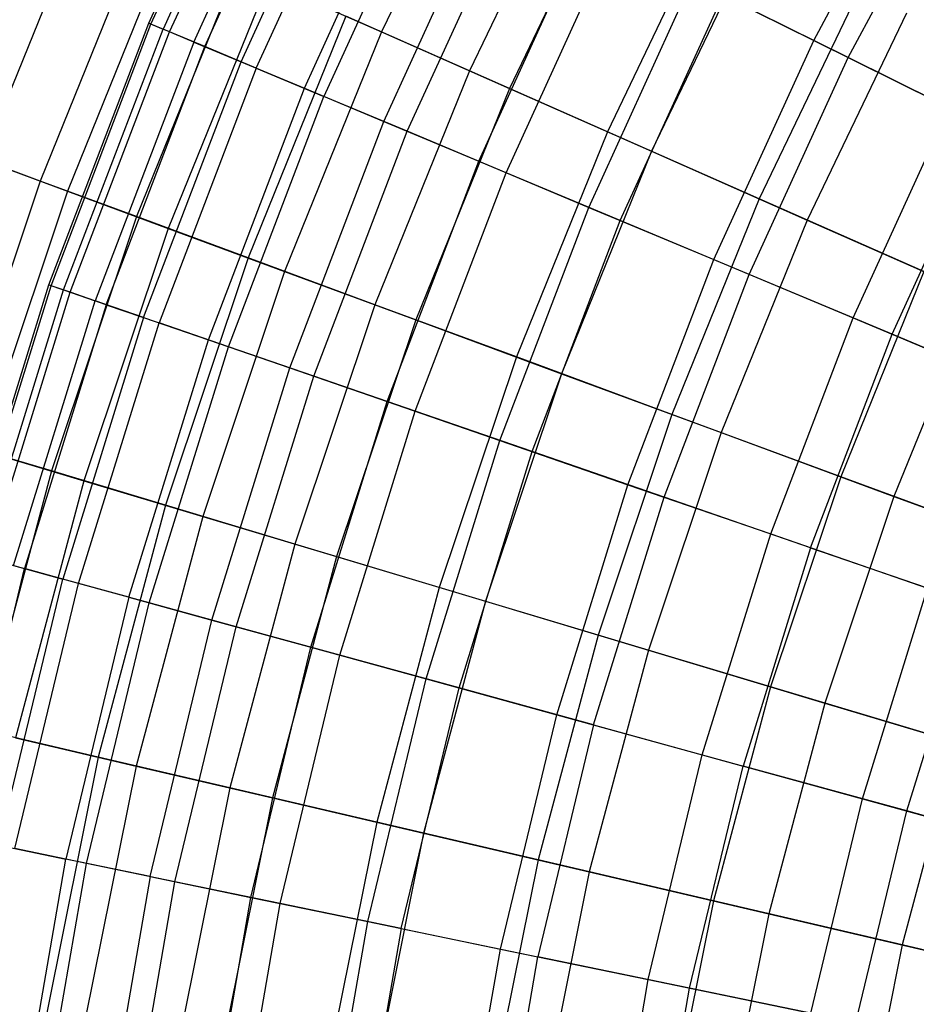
# Model space of a CAD drawing. Extents: x -8.3 to 8.8, y -6 to 6.
# Tile 15 of 177: x -5.2 to -4, y 0.9 to 2.2. Entities that reach past the tile are written whole.
import ezdxf

# ---------------------------------------------------------------- set-up
doc = ezdxf.new("R2010")
doc.units = 0
doc.header["$LTSCALE"] = 2.54
doc.layers.get('0').update_dxf_attribs({"linetype": 'CONTINUOUS'})

# ---------------------------------------------------------------- blocks, each defined once
blk = doc.blocks.new('DROPS_COLOR_A_STL')
at = {"color": 0}
for p, q in [((3.4091, 2.1687, 7.6576), (3.5587, 2.4963, 7.6576)), ((3.4091, 2.1687, 7.6576), (3.5587, 2.4963, 7.6576)), ((3.4119, 2.1675, 8.0263), (3.5614, 2.4949, 8.0263)), ((3.4119, 2.1675, 8.0263), (3.5614, 2.4949, 8.0263)), ((3.5766, 2.4874, 7.2894), (3.4276, 2.161, 7.2894)), ((3.5766, 2.4874, 7.2894), (3.4276, 2.161, 7.2894)), ((3.436, 2.1575, 8.3941), (3.5848, 2.4833, 8.3941)), ((3.436, 2.1575, 8.3941), (3.5848, 2.4833, 8.3941)), ((3.4672, 2.1444, 6.9232), (3.6151, 2.4683, 6.9232)), ((3.4672, 2.1444, 6.9232), (3.6151, 2.4683, 6.9232)), ((3.4812, 2.1385, 8.7596), (3.6287, 2.4616, 8.7596)), ((3.4812, 2.1385, 8.7596), (3.6287, 2.4616, 8.7596)), ((3.5279, 2.119, 6.5603), (3.674, 2.4391, 6.5603)), ((3.5279, 2.119, 6.5603), (3.674, 2.4391, 6.5603)), ((3.5473, 2.1109, 9.1213), (3.6929, 2.4297, 9.1213)), ((3.5473, 2.1109, 9.1213), (3.6929, 2.4297, 9.1213)), ((4.2641, 2.1464, 4.846), (4.4105, 2.4192, 4.846)), ((4.2641, 2.1464, 4.846), (4.4105, 2.4192, 4.846)), ((3.6093, 2.0849, 6.2023), (3.7531, 2.3998, 6.2023)), ((3.6093, 2.0849, 6.2023), (3.7531, 2.3998, 6.2023)), ((4.3082, 2.1245, 10.8245), (4.4531, 2.3946, 10.8245)), ((4.3082, 2.1245, 10.8245), (4.4531, 2.3946, 10.8245)), ((3.7773, 2.3879, 9.4778), (3.6342, 2.0745, 9.4778)), ((3.7773, 2.3879, 9.4778), (3.6342, 2.0745, 9.4778)), ((3.7113, 2.0423, 5.8505), (3.8521, 2.3507, 5.8505)), ((3.7113, 2.0423, 5.8505), (3.8521, 2.3507, 5.8505)), ((3.7415, 2.0296, 9.8277), (3.8815, 2.3362, 9.8277)), ((3.7415, 2.0296, 9.8277), (3.8815, 2.3362, 9.8277)), ((3.8333, 1.9912, 5.5063), (3.9706, 2.292, 5.5063)), ((3.8333, 1.9912, 5.5063), (3.9706, 2.292, 5.5063)), ((3.8687, 1.9764, 10.1697), (4.005, 2.2749, 10.1697)), ((3.8687, 1.9764, 10.1697), (4.005, 2.2749, 10.1697)), ((3.9748, 1.9319, 5.171), (4.1081, 2.2238, 5.171)), ((3.9748, 1.9319, 5.171), (4.1081, 2.2238, 5.171)), ((4.1081, 2.2238, 5.171), (4.2641, 2.1464, 4.846)), ((4.1081, 2.2238, 5.171), (4.2641, 2.1464, 4.846)), ((4.0153, 1.915, 10.5024), (4.1474, 2.2043, 10.5024)), ((4.0153, 1.915, 10.5024), (4.1474, 2.2043, 10.5024)), ((4.3082, 2.1245, 10.8245), (4.1474, 2.2043, 10.5024)), ((4.3082, 2.1245, 10.8245), (4.1474, 2.2043, 10.5024)), ((3.2808, 1.8322, 7.6576), (3.4091, 2.1687, 7.6576)), ((3.2808, 1.8322, 7.6576), (3.4091, 2.1687, 7.6576)), ((3.2837, 1.8312, 8.0263), (3.4119, 2.1675, 8.0263)), ((3.2837, 1.8312, 8.0263), (3.4119, 2.1675, 8.0263)), ((3.4119, 2.1675, 8.0263), (3.4091, 2.1687, 7.6576)), ((3.4091, 2.1687, 7.6576), (3.4276, 2.161, 7.2894)), ((3.4119, 2.1675, 8.0263), (3.4091, 2.1687, 7.6576)), ((3.4091, 2.1687, 7.6576), (3.4276, 2.161, 7.2894)), ((3.436, 2.1575, 8.3941), (3.4119, 2.1675, 8.0263)), ((3.436, 2.1575, 8.3941), (3.4119, 2.1675, 8.0263)), ((3.2997, 1.8257, 7.2894), (3.4276, 2.161, 7.2894)), ((3.2997, 1.8257, 7.2894), (3.4276, 2.161, 7.2894)), ((3.3083, 1.8227, 8.3941), (3.436, 2.1575, 8.3941)), ((3.3083, 1.8227, 8.3941), (3.436, 2.1575, 8.3941)), ((3.4672, 2.1444, 6.9232), (3.4276, 2.161, 7.2894)), ((3.4672, 2.1444, 6.9232), (3.4276, 2.161, 7.2894)), ((3.4812, 2.1385, 8.7596), (3.436, 2.1575, 8.3941)), ((3.4812, 2.1385, 8.7596), (3.436, 2.1575, 8.3941)), ((3.4672, 2.1444, 6.9232), (3.3404, 1.8117, 6.9232)), ((3.4672, 2.1444, 6.9232), (3.3404, 1.8117, 6.9232)), ((3.4672, 2.1444, 6.9232), (3.5279, 2.119, 6.5603)), ((3.4672, 2.1444, 6.9232), (3.5279, 2.119, 6.5603)), ((4.1355, 1.8647, 4.846), (4.2641, 2.1464, 4.846)), ((4.1355, 1.8647, 4.846), (4.2641, 2.1464, 4.846)), ((4.2641, 2.1464, 4.846), (4.438, 2.0602, 4.5325)), ((4.2641, 2.1464, 4.846), (4.438, 2.0602, 4.5325)), ((3.3546, 1.8067, 8.7596), (3.4812, 2.1385, 8.7596)), ((3.3546, 1.8067, 8.7596), (3.4812, 2.1385, 8.7596)), ((3.5473, 2.1109, 9.1213), (3.4812, 2.1385, 8.7596)), ((3.5473, 2.1109, 9.1213), (3.4812, 2.1385, 8.7596)), ((3.4025, 1.7902, 6.5603), (3.5279, 2.119, 6.5603)), ((3.4025, 1.7902, 6.5603), (3.5279, 2.119, 6.5603)), ((3.5279, 2.119, 6.5603), (3.6093, 2.0849, 6.2023)), ((3.5279, 2.119, 6.5603), (3.6093, 2.0849, 6.2023)), ((4.1809, 1.8457, 10.8245), (4.3082, 2.1245, 10.8245)), ((4.1809, 1.8457, 10.8245), (4.3082, 2.1245, 10.8245)), ((4.4867, 2.036, 11.1348), (4.3082, 2.1245, 10.8245)), ((4.4867, 2.036, 11.1348), (4.3082, 2.1245, 10.8245)), ((3.5473, 2.1109, 9.1213), (3.4224, 1.7833, 9.1213)), ((3.5473, 2.1109, 9.1213), (3.4224, 1.7833, 9.1213)), ((3.5473, 2.1109, 9.1213), (3.6342, 2.0745, 9.4778)), ((3.5473, 2.1109, 9.1213), (3.6342, 2.0745, 9.4778)), ((3.486, 1.7614, 6.2023), (3.6093, 2.0849, 6.2023)), ((3.486, 1.7614, 6.2023), (3.6093, 2.0849, 6.2023)), ((3.6093, 2.0849, 6.2023), (3.7113, 2.0423, 5.8505)), ((3.6093, 2.0849, 6.2023), (3.7113, 2.0423, 5.8505)), ((3.5115, 1.7526, 9.4778), (3.6342, 2.0745, 9.4778)), ((3.5115, 1.7526, 9.4778), (3.6342, 2.0745, 9.4778)), ((3.7415, 2.0296, 9.8277), (3.6342, 2.0745, 9.4778)), ((3.7415, 2.0296, 9.8277), (3.6342, 2.0745, 9.4778)), ((4.3145, 1.7898, 4.5325), (4.438, 2.0602, 4.5325)), ((4.3145, 1.7898, 4.5325), (4.438, 2.0602, 4.5325)), ((3.5904, 1.7254, 5.8505), (3.7113, 2.0423, 5.8505)), ((3.5904, 1.7254, 5.8505), (3.7113, 2.0423, 5.8505)), ((3.7113, 2.0423, 5.8505), (3.8333, 1.9912, 5.5063)), ((3.7113, 2.0423, 5.8505), (3.8333, 1.9912, 5.5063)), ((3.6214, 1.7147, 9.8277), (3.7415, 2.0296, 9.8277)), ((3.6214, 1.7147, 9.8277), (3.7415, 2.0296, 9.8277)), ((3.8687, 1.9764, 10.1697), (3.7415, 2.0296, 9.8277)), ((3.8687, 1.9764, 10.1697), (3.7415, 2.0296, 9.8277)), ((4.3647, 1.7688, 11.1348), (4.4867, 2.036, 11.1348)), ((4.3647, 1.7688, 11.1348), (4.4867, 2.036, 11.1348)), ((3.7155, 1.6822, 5.5063), (3.8333, 1.9912, 5.5063)), ((3.7155, 1.6822, 5.5063), (3.8333, 1.9912, 5.5063)), ((3.8333, 1.9912, 5.5063), (3.9748, 1.9319, 5.171)), ((3.8333, 1.9912, 5.5063), (3.9748, 1.9319, 5.171)), ((3.7517, 1.6697, 10.1697), (3.8687, 1.9764, 10.1697)), ((3.7517, 1.6697, 10.1697), (3.8687, 1.9764, 10.1697)), ((4.0153, 1.915, 10.5024), (3.8687, 1.9764, 10.1697)), ((4.0153, 1.915, 10.5024), (3.8687, 1.9764, 10.1697)), ((3.8605, 1.6322, 5.171), (3.9748, 1.9319, 5.171)), ((3.8605, 1.6322, 5.171), (3.9748, 1.9319, 5.171)), ((3.9748, 1.9319, 5.171), (4.1355, 1.8647, 4.846)), ((3.9748, 1.9319, 5.171), (4.1355, 1.8647, 4.846)), ((3.902, 1.6179, 10.5024), (4.0153, 1.915, 10.5024)), ((3.902, 1.6179, 10.5024), (4.0153, 1.915, 10.5024)), ((4.1809, 1.8457, 10.8245), (4.0153, 1.915, 10.5024)), ((4.1809, 1.8457, 10.8245), (4.0153, 1.915, 10.5024)), ((4.0252, 1.5754, 4.846), (4.1355, 1.8647, 4.846)), ((4.0252, 1.5754, 4.846), (4.1355, 1.8647, 4.846)), ((4.1355, 1.8647, 4.846), (4.3145, 1.7898, 4.5325)), ((4.1355, 1.8647, 4.846), (4.3145, 1.7898, 4.5325)), ((4.0717, 1.5593, 10.8245), (4.1809, 1.8457, 10.8245)), ((4.0717, 1.5593, 10.8245), (4.1809, 1.8457, 10.8245)), ((4.3647, 1.7688, 11.1348), (4.1809, 1.8457, 10.8245)), ((4.3647, 1.7688, 11.1348), (4.1809, 1.8457, 10.8245)), ((3.1743, 1.4882, 7.6576), (3.2808, 1.8322, 7.6576)), ((3.1743, 1.4882, 7.6576), (3.2808, 1.8322, 7.6576)), ((3.1773, 1.4874, 8.0263), (3.2837, 1.8312, 8.0263)), ((3.1773, 1.4874, 8.0263), (3.2837, 1.8312, 8.0263)), ((3.1936, 1.4829, 7.2894), (3.2997, 1.8257, 7.2894)), ((3.1936, 1.4829, 7.2894), (3.2997, 1.8257, 7.2894)), ((3.2024, 1.4805, 8.3941), (3.3083, 1.8227, 8.3941)), ((3.2024, 1.4805, 8.3941), (3.3083, 1.8227, 8.3941)), ((3.2837, 1.8312, 8.0263), (3.2808, 1.8322, 7.6576)), ((3.2837, 1.8312, 8.0263), (3.2808, 1.8322, 7.6576)), ((3.2808, 1.8322, 7.6576), (3.2997, 1.8257, 7.2894)), ((3.2808, 1.8322, 7.6576), (3.2997, 1.8257, 7.2894)), ((3.3083, 1.8227, 8.3941), (3.2837, 1.8312, 8.0263)), ((3.3083, 1.8227, 8.3941), (3.2837, 1.8312, 8.0263)), ((3.2997, 1.8257, 7.2894), (3.3404, 1.8117, 6.9232)), ((3.2997, 1.8257, 7.2894), (3.3404, 1.8117, 6.9232)), ((3.3546, 1.8067, 8.7596), (3.3083, 1.8227, 8.3941)), ((3.3546, 1.8067, 8.7596), (3.3083, 1.8227, 8.3941)), ((3.2351, 1.4715, 6.9232), (3.3404, 1.8117, 6.9232)), ((3.2351, 1.4715, 6.9232), (3.3404, 1.8117, 6.9232)), ((3.4025, 1.7902, 6.5603), (3.3404, 1.8117, 6.9232)), ((3.4025, 1.7902, 6.5603), (3.3404, 1.8117, 6.9232)), ((3.3546, 1.8067, 8.7596), (3.2496, 1.4675, 8.7596)), ((3.3546, 1.8067, 8.7596), (3.2496, 1.4675, 8.7596)), ((3.3546, 1.8067, 8.7596), (3.4224, 1.7833, 9.1213)), ((3.3546, 1.8067, 8.7596), (3.4224, 1.7833, 9.1213)), ((3.4025, 1.7902, 6.5603), (3.2985, 1.4541, 6.5603)), ((3.4025, 1.7902, 6.5603), (3.2985, 1.4541, 6.5603)), ((3.4025, 1.7902, 6.5603), (3.486, 1.7614, 6.2023)), ((3.4025, 1.7902, 6.5603), (3.486, 1.7614, 6.2023)), ((4.2087, 1.5121, 4.5325), (4.3145, 1.7898, 4.5325)), ((4.2087, 1.5121, 4.5325), (4.3145, 1.7898, 4.5325)), ((4.3145, 1.7898, 4.5325), (4.5113, 1.7075, 4.2317)), ((4.3145, 1.7898, 4.5325), (4.5113, 1.7075, 4.2317)), ((3.3188, 1.4485, 9.1213), (3.4224, 1.7833, 9.1213)), ((3.3188, 1.4485, 9.1213), (3.4224, 1.7833, 9.1213)), ((3.5115, 1.7526, 9.4778), (3.4224, 1.7833, 9.1213)), ((3.5115, 1.7526, 9.4778), (3.4224, 1.7833, 9.1213)), ((3.3836, 1.4307, 6.2023), (3.486, 1.7614, 6.2023)), ((3.3836, 1.4307, 6.2023), (3.486, 1.7614, 6.2023)), ((3.486, 1.7614, 6.2023), (3.5904, 1.7254, 5.8505)), ((3.486, 1.7614, 6.2023), (3.5904, 1.7254, 5.8505)), ((4.26, 1.4944, 11.1348), (4.3647, 1.7688, 11.1348)), ((4.26, 1.4944, 11.1348), (4.3647, 1.7688, 11.1348)), ((4.566, 1.6846, 11.4321), (4.3647, 1.7688, 11.1348)), ((4.566, 1.6846, 11.4321), (4.3647, 1.7688, 11.1348)), ((3.4096, 1.4235, 9.4778), (3.5115, 1.7526, 9.4778)), ((3.4096, 1.4235, 9.4778), (3.5115, 1.7526, 9.4778)), ((3.6214, 1.7147, 9.8277), (3.5115, 1.7526, 9.4778)), ((3.6214, 1.7147, 9.8277), (3.5115, 1.7526, 9.4778)), ((3.4902, 1.4014, 5.8505), (3.5904, 1.7254, 5.8505)), ((3.4902, 1.4014, 5.8505), (3.5904, 1.7254, 5.8505)), ((3.5904, 1.7254, 5.8505), (3.7155, 1.6822, 5.5063)), ((3.5904, 1.7254, 5.8505), (3.7155, 1.6822, 5.5063)), ((3.5217, 1.3927, 9.8277), (3.6214, 1.7147, 9.8277)), ((3.5217, 1.3927, 9.8277), (3.6214, 1.7147, 9.8277)), ((3.7517, 1.6697, 10.1697), (3.6214, 1.7147, 9.8277)), ((3.7517, 1.6697, 10.1697), (3.6214, 1.7147, 9.8277)), ((3.6177, 1.3664, 5.5063), (3.7155, 1.6822, 5.5063)), ((3.6177, 1.3664, 5.5063), (3.7155, 1.6822, 5.5063)), ((3.7155, 1.6822, 5.5063), (3.8605, 1.6322, 5.171)), ((3.7155, 1.6822, 5.5063), (3.8605, 1.6322, 5.171)), ((3.6547, 1.3562, 10.1697), (3.7517, 1.6697, 10.1697)), ((3.6547, 1.3562, 10.1697), (3.7517, 1.6697, 10.1697)), ((3.902, 1.6179, 10.5024), (3.7517, 1.6697, 10.1697)), ((3.902, 1.6179, 10.5024), (3.7517, 1.6697, 10.1697)), ((3.7657, 1.3257, 5.171), (3.8605, 1.6322, 5.171)), ((3.7657, 1.3257, 5.171), (3.8605, 1.6322, 5.171)), ((3.8605, 1.6322, 5.171), (4.0252, 1.5754, 4.846)), ((3.8605, 1.6322, 5.171), (4.0252, 1.5754, 4.846)), ((3.808, 1.3141, 10.5024), (3.902, 1.6179, 10.5024)), ((3.808, 1.3141, 10.5024), (3.902, 1.6179, 10.5024)), ((4.0717, 1.5593, 10.8245), (3.902, 1.6179, 10.5024)), ((4.0717, 1.5593, 10.8245), (3.902, 1.6179, 10.5024)), ((3.9336, 1.2796, 4.846), (4.0252, 1.5754, 4.846)), ((3.9336, 1.2796, 4.846), (4.0252, 1.5754, 4.846)), ((4.0252, 1.5754, 4.846), (4.2087, 1.5121, 4.5325)), ((4.0252, 1.5754, 4.846), (4.2087, 1.5121, 4.5325)), ((3.9811, 1.2666, 10.8245), (4.0717, 1.5593, 10.8245)), ((3.9811, 1.2666, 10.8245), (4.0717, 1.5593, 10.8245)), ((4.26, 1.4944, 11.1348), (4.0717, 1.5593, 10.8245)), ((4.26, 1.4944, 11.1348), (4.0717, 1.5593, 10.8245)), ((4.1208, 1.2282, 4.5325), (4.2087, 1.5121, 4.5325)), ((4.1208, 1.2282, 4.5325), (4.2087, 1.5121, 4.5325)), ((4.2087, 1.5121, 4.5325), (4.4103, 1.4425, 4.2317)), ((4.2087, 1.5121, 4.5325), (4.4103, 1.4425, 4.2317)), ((4.26, 1.4944, 11.1348), (4.1732, 1.2138, 11.1348)), ((4.26, 1.4944, 11.1348), (4.1732, 1.2138, 11.1348)), ((4.26, 1.4944, 11.1348), (4.4663, 1.4232, 11.4321)), ((4.26, 1.4944, 11.1348), (4.4663, 1.4232, 11.4321)), ((3.2024, 1.4805, 8.3941), (3.2496, 1.4675, 8.7596)), ((3.2024, 1.4805, 8.3941), (3.2496, 1.4675, 8.7596)), ((3.2351, 1.4715, 6.9232), (3.2985, 1.4541, 6.5603)), ((3.2351, 1.4715, 6.9232), (3.2985, 1.4541, 6.5603)), ((3.1666, 1.1222, 8.7596), (3.2496, 1.4675, 8.7596)), ((3.1666, 1.1222, 8.7596), (3.2496, 1.4675, 8.7596)), ((3.3188, 1.4485, 9.1213), (3.2496, 1.4675, 8.7596)), ((3.3188, 1.4485, 9.1213), (3.2496, 1.4675, 8.7596)), ((3.2162, 1.1119, 6.5603), (3.2985, 1.4541, 6.5603)), ((3.2162, 1.1119, 6.5603), (3.2985, 1.4541, 6.5603)), ((3.2368, 1.1077, 9.1213), (3.3188, 1.4485, 9.1213)), ((3.2368, 1.1077, 9.1213), (3.3188, 1.4485, 9.1213)), ((3.3836, 1.4307, 6.2023), (3.2985, 1.4541, 6.5603)), ((3.3836, 1.4307, 6.2023), (3.2985, 1.4541, 6.5603)), ((3.4096, 1.4235, 9.4778), (3.3188, 1.4485, 9.1213)), ((3.4096, 1.4235, 9.4778), (3.3188, 1.4485, 9.1213)), ((3.3836, 1.4307, 6.2023), (3.3027, 1.0941, 6.2023)), ((3.3836, 1.4307, 6.2023), (3.3027, 1.0941, 6.2023)), ((3.3836, 1.4307, 6.2023), (3.4902, 1.4014, 5.8505)), ((3.3836, 1.4307, 6.2023), (3.4902, 1.4014, 5.8505)), ((4.3265, 1.1717, 4.2317), (4.4103, 1.4425, 4.2317)), ((4.3265, 1.1717, 4.2317), (4.4103, 1.4425, 4.2317)), ((3.3291, 1.0886, 9.4778), (3.4096, 1.4235, 9.4778)), ((3.3291, 1.0886, 9.4778), (3.4096, 1.4235, 9.4778)), ((3.5217, 1.3927, 9.8277), (3.4096, 1.4235, 9.4778)), ((3.5217, 1.3927, 9.8277), (3.4096, 1.4235, 9.4778)), ((4.3836, 1.156, 11.4321), (4.4663, 1.4232, 11.4321)), ((4.3836, 1.156, 11.4321), (4.4663, 1.4232, 11.4321)), ((3.4109, 1.0717, 5.8505), (3.4902, 1.4014, 5.8505)), ((3.4109, 1.0717, 5.8505), (3.4902, 1.4014, 5.8505)), ((3.4429, 1.065, 9.8277), (3.5217, 1.3927, 9.8277)), ((3.4429, 1.065, 9.8277), (3.5217, 1.3927, 9.8277)), ((3.4902, 1.4014, 5.8505), (3.6177, 1.3664, 5.5063)), ((3.4902, 1.4014, 5.8505), (3.6177, 1.3664, 5.5063)), ((3.6547, 1.3562, 10.1697), (3.5217, 1.3927, 9.8277)), ((3.6547, 1.3562, 10.1697), (3.5217, 1.3927, 9.8277)), ((3.5404, 1.0449, 5.5063), (3.6177, 1.3664, 5.5063)), ((3.5404, 1.0449, 5.5063), (3.6177, 1.3664, 5.5063)), ((3.578, 1.0371, 10.1697), (3.6547, 1.3562, 10.1697)), ((3.578, 1.0371, 10.1697), (3.6547, 1.3562, 10.1697)), ((3.6177, 1.3664, 5.5063), (3.7657, 1.3257, 5.171)), ((3.6177, 1.3664, 5.5063), (3.7657, 1.3257, 5.171)), ((3.808, 1.3141, 10.5024), (3.6547, 1.3562, 10.1697)), ((3.808, 1.3141, 10.5024), (3.6547, 1.3562, 10.1697)), ((3.6907, 1.0138, 5.171), (3.7657, 1.3257, 5.171)), ((3.6907, 1.0138, 5.171), (3.7657, 1.3257, 5.171)), ((3.7657, 1.3257, 5.171), (3.9336, 1.2796, 4.846)), ((3.7657, 1.3257, 5.171), (3.9336, 1.2796, 4.846)), ((3.7337, 1.0049, 10.5024), (3.808, 1.3141, 10.5024)), ((3.7337, 1.0049, 10.5024), (3.808, 1.3141, 10.5024)), ((3.9811, 1.2666, 10.8245), (3.808, 1.3141, 10.5024)), ((3.9811, 1.2666, 10.8245), (3.808, 1.3141, 10.5024)), ((3.8612, 0.9785, 4.846), (3.9336, 1.2796, 4.846)), ((3.8612, 0.9785, 4.846), (3.9336, 1.2796, 4.846)), ((3.9336, 1.2796, 4.846), (4.1208, 1.2282, 4.5325)), ((3.9336, 1.2796, 4.846), (4.1208, 1.2282, 4.5325)), ((3.9811, 1.2666, 10.8245), (3.9094, 0.9686, 10.8245)), ((3.9811, 1.2666, 10.8245), (3.9094, 0.9686, 10.8245)), ((3.9811, 1.2666, 10.8245), (4.1732, 1.2138, 11.1348)), ((3.9811, 1.2666, 10.8245), (4.1732, 1.2138, 11.1348)), ((4.0513, 0.9392, 4.5325), (4.1208, 1.2282, 4.5325)), ((4.0513, 0.9392, 4.5325), (4.1208, 1.2282, 4.5325)), ((4.1208, 1.2282, 4.5325), (4.3265, 1.1717, 4.2317)), ((4.1208, 1.2282, 4.5325), (4.3265, 1.1717, 4.2317)), ((4.1045, 0.9282, 11.1348), (4.1732, 1.2138, 11.1348)), ((4.1045, 0.9282, 11.1348), (4.1732, 1.2138, 11.1348)), ((4.3836, 1.156, 11.4321), (4.1732, 1.2138, 11.1348)), ((4.3836, 1.156, 11.4321), (4.1732, 1.2138, 11.1348)), ((4.2602, 0.896, 4.2317), (4.3265, 1.1717, 4.2317)), ((4.2602, 0.896, 4.2317), (4.3265, 1.1717, 4.2317)), ((4.3265, 1.1717, 4.2317), (4.5499, 1.1103, 3.9448)), ((4.3265, 1.1717, 4.2317), (4.5499, 1.1103, 3.9448)), ((4.3182, 0.884, 11.4321), (4.3836, 1.156, 11.4321)), ((4.3182, 0.884, 11.4321), (4.3836, 1.156, 11.4321)), ((4.6115, 1.0934, 11.7151), (4.3836, 1.156, 11.4321)), ((4.6115, 1.0934, 11.7151), (4.3836, 1.156, 11.4321)), ((3.2162, 1.1119, 6.5603), (3.3027, 1.0941, 6.2023)), ((3.2162, 1.1119, 6.5603), (3.3027, 1.0941, 6.2023)), ((3.3291, 1.0886, 9.4778), (3.2368, 1.1077, 9.1213)), ((3.3291, 1.0886, 9.4778), (3.2368, 1.1077, 9.1213)), ((3.2434, 0.753, 6.2023), (3.3027, 1.0941, 6.2023)), ((3.2434, 0.753, 6.2023), (3.3027, 1.0941, 6.2023)), ((3.2701, 0.7492, 9.4778), (3.3291, 1.0886, 9.4778)), ((3.2701, 0.7492, 9.4778), (3.3291, 1.0886, 9.4778)), ((3.4109, 1.0717, 5.8505), (3.3027, 1.0941, 6.2023)), ((3.4109, 1.0717, 5.8505), (3.3027, 1.0941, 6.2023)), ((3.4429, 1.065, 9.8277), (3.3291, 1.0886, 9.4778)), ((3.4429, 1.065, 9.8277), (3.3291, 1.0886, 9.4778)), ((3.4109, 1.0717, 5.8505), (3.3528, 0.7376, 5.8505)), ((3.4109, 1.0717, 5.8505), (3.3528, 0.7376, 5.8505)), ((3.3853, 0.733, 9.8277), (3.4429, 1.065, 9.8277)), ((3.3853, 0.733, 9.8277), (3.4429, 1.065, 9.8277)), ((3.4109, 1.0717, 5.8505), (3.5404, 1.0449, 5.5063)), ((3.4109, 1.0717, 5.8505), (3.5404, 1.0449, 5.5063)), ((3.578, 1.0371, 10.1697), (3.4429, 1.065, 9.8277)), ((3.578, 1.0371, 10.1697), (3.4429, 1.065, 9.8277)), ((3.4838, 0.7191, 5.5063), (3.5404, 1.0449, 5.5063)), ((3.4838, 0.7191, 5.5063), (3.5404, 1.0449, 5.5063)), ((3.5404, 1.0449, 5.5063), (3.6907, 1.0138, 5.171)), ((3.5404, 1.0449, 5.5063), (3.6907, 1.0138, 5.171)), ((3.5218, 0.7138, 10.1697), (3.578, 1.0371, 10.1697)), ((3.5218, 0.7138, 10.1697), (3.578, 1.0371, 10.1697)), ((3.7337, 1.0049, 10.5024), (3.578, 1.0371, 10.1697)), ((3.7337, 1.0049, 10.5024), (3.578, 1.0371, 10.1697)), ((3.6358, 0.6977, 5.171), (3.6907, 1.0138, 5.171)), ((3.6358, 0.6977, 5.171), (3.6907, 1.0138, 5.171)), ((3.6907, 1.0138, 5.171), (3.8612, 0.9785, 4.846)), ((3.6907, 1.0138, 5.171), (3.8612, 0.9785, 4.846)), ((3.7337, 1.0049, 10.5024), (3.6792, 0.6916, 10.5024)), ((3.7337, 1.0049, 10.5024), (3.6792, 0.6916, 10.5024)), ((3.7337, 1.0049, 10.5024), (3.9094, 0.9686, 10.8245)), ((3.7337, 1.0049, 10.5024), (3.9094, 0.9686, 10.8245)), ((3.8082, 0.6734, 4.846), (3.8612, 0.9785, 4.846)), ((3.8082, 0.6734, 4.846), (3.8612, 0.9785, 4.846)), ((3.8612, 0.9785, 4.846), (4.0513, 0.9392, 4.5325)), ((3.8612, 0.9785, 4.846), (4.0513, 0.9392, 4.5325)), ((3.857, 0.6666, 10.8245), (3.9094, 0.9686, 10.8245)), ((3.857, 0.6666, 10.8245), (3.9094, 0.9686, 10.8245)), ((4.1045, 0.9282, 11.1348), (3.9094, 0.9686, 10.8245)), ((4.1045, 0.9282, 11.1348), (3.9094, 0.9686, 10.8245)), ((4.0004, 0.6464, 4.5325), (4.0513, 0.9392, 4.5325)), ((4.0004, 0.6464, 4.5325), (4.0513, 0.9392, 4.5325)), ((4.0513, 0.9392, 4.5325), (4.2602, 0.896, 4.2317)), ((4.0513, 0.9392, 4.5325), (4.2602, 0.896, 4.2317)), ((4.0542, 0.6388, 11.1348), (4.1045, 0.9282, 11.1348)), ((4.0542, 0.6388, 11.1348), (4.1045, 0.9282, 11.1348)), ((4.3182, 0.884, 11.4321), (4.1045, 0.9282, 11.1348)), ((4.3182, 0.884, 11.4321), (4.1045, 0.9282, 11.1348))]:
    blk.add_line(p, q, dxfattribs=at)
blk = doc.blocks.new('GROUP_1')
at = {"color": 0}
for p, q in [((3.7668, 8.4553, 8.7389), (3.6233, 8.1558, 8.7389)), ((3.7668, 8.4553, 8.7389), (3.6233, 8.1558, 8.7389)), ((3.8767, 8.3983, 3.0323), (3.7365, 8.1058, 3.0323)), ((3.8767, 8.3983, 3.0323), (3.7365, 8.1058, 3.0323)), ((3.9265, 8.3725, 9.0642), (3.7878, 8.0832, 9.0642)), ((3.9265, 8.3725, 9.0642), (3.7878, 8.0832, 9.0642)), ((3.2443, 8.3232, 7.705), (3.11, 7.9916, 7.705)), ((3.2443, 8.3232, 7.705), (3.11, 7.9916, 7.705)), ((4.0487, 8.3091, 2.715), (3.9137, 8.0275, 2.715)), ((4.0487, 8.3091, 2.715), (3.9137, 8.0275, 2.715)), ((3.3169, 8.2912, 4.0472), (3.1844, 7.9641, 4.0472)), ((3.3169, 8.2912, 4.0472), (3.1844, 7.9641, 4.0472)), ((4.1037, 8.2806, 9.3777), (3.9704, 8.0025, 9.3777)), ((4.1037, 8.2806, 9.3777), (3.9704, 8.0025, 9.3777)), ((3.351, 8.2761, 8.058), (3.2194, 7.9512, 8.058)), ((3.351, 8.2761, 8.058), (3.2194, 7.9512, 8.058)), ((3.4375, 8.2379, 3.6996), (3.3081, 7.9185, 3.6996)), ((3.4375, 8.2379, 3.6996), (3.3081, 7.9185, 3.6996)), ((3.4775, 8.2202, 8.403), (3.3491, 7.9033, 8.403)), ((3.4775, 8.2202, 8.403), (3.3491, 7.9033, 8.403)), ((3.4775, 8.2202, 8.403), (3.6233, 8.1558, 8.7389)), ((3.4775, 8.2202, 8.403), (3.6233, 8.1558, 8.7389)), ((4.2379, 8.2111, 2.4104), (4.1086, 7.9414, 2.4104)), ((4.2379, 8.2111, 2.4104), (4.1086, 7.9414, 2.4104)), ((3.5775, 8.176, 3.3609), (3.4517, 7.8654, 3.3609)), ((3.5775, 8.176, 3.3609), (3.4517, 7.8654, 3.3609)), ((3.7365, 8.1058, 3.0323), (3.5775, 8.176, 3.3609)), ((3.7365, 8.1058, 3.0323), (3.5775, 8.176, 3.3609)), ((4.2979, 8.18, 9.6783), (4.1704, 7.9141, 9.6783)), ((4.2979, 8.18, 9.6783), (4.1704, 7.9141, 9.6783)), ((3.6233, 8.1558, 8.7389), (3.4986, 7.8481, 8.7389)), ((3.6233, 8.1558, 8.7389), (3.4986, 7.8481, 8.7389)), ((3.6233, 8.1558, 8.7389), (3.7878, 8.0832, 9.0642)), ((3.6233, 8.1558, 8.7389), (3.7878, 8.0832, 9.0642)), ((3.7365, 8.1058, 3.0323), (3.6147, 7.8052, 3.0323)), ((3.7365, 8.1058, 3.0323), (3.6147, 7.8052, 3.0323)), ((3.9137, 8.0275, 2.715), (3.7365, 8.1058, 3.0323)), ((3.9137, 8.0275, 2.715), (3.7365, 8.1058, 3.0323)), ((3.7878, 8.0832, 9.0642), (3.6673, 7.7858, 9.0642)), ((3.7878, 8.0832, 9.0642), (3.6673, 7.7858, 9.0642)), ((3.7878, 8.0832, 9.0642), (3.9704, 8.0025, 9.3777)), ((3.7878, 8.0832, 9.0642), (3.9704, 8.0025, 9.3777)), ((3.9137, 8.0275, 2.715), (3.7965, 7.7381, 2.715)), ((3.9137, 8.0275, 2.715), (3.7965, 7.7381, 2.715)), ((4.1086, 7.9414, 2.4104), (3.9137, 8.0275, 2.715)), ((4.1086, 7.9414, 2.4104), (3.9137, 8.0275, 2.715)), ((3.1844, 7.9641, 4.0472), (3.0812, 8.0022, 4.4023)), ((3.1844, 7.9641, 4.0472), (3.0812, 8.0022, 4.4023)), ((3.9704, 8.0025, 9.3777), (3.8546, 7.7166, 9.3777)), ((3.9704, 8.0025, 9.3777), (3.8546, 7.7166, 9.3777)), ((3.9704, 8.0025, 9.3777), (4.1704, 7.9141, 9.6783)), ((3.9704, 8.0025, 9.3777), (4.1704, 7.9141, 9.6783)), ((3.11, 7.9916, 7.705), (3.2194, 7.9512, 8.058)), ((3.11, 7.9916, 7.705), (3.2194, 7.9512, 8.058)), ((3.1844, 7.9641, 4.0472), (3.0725, 7.6295, 4.0472)), ((3.1844, 7.9641, 4.0472), (3.0725, 7.6295, 4.0472)), ((3.3081, 7.9185, 3.6996), (3.1844, 7.9641, 4.0472)), ((3.3081, 7.9185, 3.6996), (3.1844, 7.9641, 4.0472)), ((3.2194, 7.9512, 8.058), (3.1082, 7.6187, 8.058)), ((3.2194, 7.9512, 8.058), (3.1082, 7.6187, 8.058)), ((3.2194, 7.9512, 8.058), (3.3491, 7.9033, 8.403)), ((3.2194, 7.9512, 8.058), (3.3491, 7.9033, 8.403)), ((4.1086, 7.9414, 2.4104), (3.9963, 7.6643, 2.4104)), ((4.1086, 7.9414, 2.4104), (3.9963, 7.6643, 2.4104)), ((4.3204, 7.8479, 2.1196), (4.1086, 7.9414, 2.4104)), ((4.3204, 7.8479, 2.1196), (4.1086, 7.9414, 2.4104)), ((3.3081, 7.9185, 3.6996), (3.1988, 7.5916, 3.6996)), ((3.3081, 7.9185, 3.6996), (3.1988, 7.5916, 3.6996)), ((3.4517, 7.8654, 3.3609), (3.3081, 7.9185, 3.6996)), ((3.4517, 7.8654, 3.3609), (3.3081, 7.9185, 3.6996)), ((4.1704, 7.9141, 9.6783), (4.0597, 7.6408, 9.6783)), ((4.1704, 7.9141, 9.6783), (4.0597, 7.6408, 9.6783)), ((4.1704, 7.9141, 9.6783), (4.3871, 7.8184, 9.9648)), ((4.1704, 7.9141, 9.6783), (4.3871, 7.8184, 9.9648)), ((3.3491, 7.9033, 8.403), (3.2407, 7.579, 8.403)), ((3.3491, 7.9033, 8.403), (3.2407, 7.579, 8.403)), ((3.3491, 7.9033, 8.403), (3.4986, 7.8481, 8.7389)), ((3.3491, 7.9033, 8.403), (3.4986, 7.8481, 8.7389)), ((3.4517, 7.8654, 3.3609), (3.3454, 7.5476, 3.3609)), ((3.4517, 7.8654, 3.3609), (3.3454, 7.5476, 3.3609)), ((3.6147, 7.8052, 3.0323), (3.4517, 7.8654, 3.3609)), ((3.6147, 7.8052, 3.0323), (3.4517, 7.8654, 3.3609)), ((3.4986, 7.8481, 8.7389), (3.3933, 7.5332, 8.7389)), ((3.4986, 7.8481, 8.7389), (3.3933, 7.5332, 8.7389)), ((3.4986, 7.8481, 8.7389), (3.6673, 7.7858, 9.0642)), ((3.4986, 7.8481, 8.7389), (3.6673, 7.7858, 9.0642)), ((4.3204, 7.8479, 2.1196), (4.2135, 7.584, 2.1196)), ((4.3204, 7.8479, 2.1196), (4.2135, 7.584, 2.1196)), ((4.3871, 7.8184, 9.9648), (4.2819, 7.5588, 9.9648)), ((4.3871, 7.8184, 9.9648), (4.2819, 7.5588, 9.9648)), ((3.6147, 7.8052, 3.0323), (3.5118, 7.4976, 3.0323)), ((3.6147, 7.8052, 3.0323), (3.5118, 7.4976, 3.0323)), ((3.7965, 7.7381, 2.715), (3.6147, 7.8052, 3.0323)), ((3.7965, 7.7381, 2.715), (3.6147, 7.8052, 3.0323)), ((3.6673, 7.7858, 9.0642), (3.5655, 7.4815, 9.0642)), ((3.6673, 7.7858, 9.0642), (3.5655, 7.4815, 9.0642)), ((3.6673, 7.7858, 9.0642), (3.8546, 7.7166, 9.3777)), ((3.6673, 7.7858, 9.0642), (3.8546, 7.7166, 9.3777)), ((3.7965, 7.7381, 2.715), (3.6974, 7.4419, 2.715)), ((3.7965, 7.7381, 2.715), (3.6974, 7.4419, 2.715)), ((3.9963, 7.6643, 2.4104), (3.7965, 7.7381, 2.715)), ((3.9963, 7.6643, 2.4104), (3.7965, 7.7381, 2.715)), ((3.8546, 7.7166, 9.3777), (3.7568, 7.4241, 9.3777)), ((3.8546, 7.7166, 9.3777), (3.7568, 7.4241, 9.3777)), ((3.8546, 7.7166, 9.3777), (4.0597, 7.6408, 9.6783)), ((3.8546, 7.7166, 9.3777), (4.0597, 7.6408, 9.6783)), ((3.9963, 7.6643, 2.4104), (3.9015, 7.3806, 2.4104)), ((3.9963, 7.6643, 2.4104), (3.9015, 7.3806, 2.4104)), ((4.2135, 7.584, 2.1196), (3.9963, 7.6643, 2.4104)), ((4.2135, 7.584, 2.1196), (3.9963, 7.6643, 2.4104)), ((4.0597, 7.6408, 9.6783), (3.9662, 7.3612, 9.6783)), ((4.0597, 7.6408, 9.6783), (3.9662, 7.3612, 9.6783)), ((4.0597, 7.6408, 9.6783), (4.2819, 7.5588, 9.9648)), ((4.0597, 7.6408, 9.6783), (4.2819, 7.5588, 9.9648)), ((3.1988, 7.5916, 3.6996), (3.0725, 7.6295, 4.0472)), ((3.1988, 7.5916, 3.6996), (3.0725, 7.6295, 4.0472)), ((3.1082, 7.6187, 8.058), (3.2407, 7.579, 8.403)), ((3.1082, 7.6187, 8.058), (3.2407, 7.579, 8.403)), ((3.1988, 7.5916, 3.6996), (3.11, 7.2585, 3.6996)), ((3.1988, 7.5916, 3.6996), (3.11, 7.2585, 3.6996)), ((3.3454, 7.5476, 3.3609), (3.1988, 7.5916, 3.6996)), ((3.3454, 7.5476, 3.3609), (3.1988, 7.5916, 3.6996)), ((4.2135, 7.584, 2.1196), (4.1232, 7.3141, 2.1196)), ((4.2135, 7.584, 2.1196), (4.1232, 7.3141, 2.1196)), ((4.4471, 7.4978, 1.8437), (4.2135, 7.584, 2.1196)), ((4.4471, 7.4978, 1.8437), (4.2135, 7.584, 2.1196)), ((3.2407, 7.579, 8.403), (3.1526, 7.2486, 8.403)), ((3.2407, 7.579, 8.403), (3.1526, 7.2486, 8.403)), ((3.2407, 7.579, 8.403), (3.3933, 7.5332, 8.7389)), ((3.2407, 7.579, 8.403), (3.3933, 7.5332, 8.7389)), ((4.2819, 7.5588, 9.9648), (4.1931, 7.2931, 9.9648)), ((4.2819, 7.5588, 9.9648), (4.1931, 7.2931, 9.9648)), ((4.2819, 7.5588, 9.9648), (4.5203, 7.4707, 10.2361)), ((4.2819, 7.5588, 9.9648), (4.5203, 7.4707, 10.2361)), ((3.3454, 7.5476, 3.3609), (3.2591, 7.2237, 3.3609)), ((3.3454, 7.5476, 3.3609), (3.2591, 7.2237, 3.3609)), ((3.5118, 7.4976, 3.0323), (3.3454, 7.5476, 3.3609)), ((3.5118, 7.4976, 3.0323), (3.3454, 7.5476, 3.3609)), ((3.3933, 7.5332, 8.7389), (3.3078, 7.2123, 8.7389)), ((3.3933, 7.5332, 8.7389), (3.3078, 7.2123, 8.7389)), ((3.3933, 7.5332, 8.7389), (3.5655, 7.4815, 9.0642)), ((3.3933, 7.5332, 8.7389), (3.5655, 7.4815, 9.0642)), ((3.5118, 7.4976, 3.0323), (3.4283, 7.1842, 3.0323)), ((3.5118, 7.4976, 3.0323), (3.4283, 7.1842, 3.0323)), ((3.6974, 7.4419, 2.715), (3.5118, 7.4976, 3.0323)), ((3.6974, 7.4419, 2.715), (3.5118, 7.4976, 3.0323)), ((3.5655, 7.4815, 9.0642), (3.4829, 7.1714, 9.0642)), ((3.5655, 7.4815, 9.0642), (3.4829, 7.1714, 9.0642)), ((3.5655, 7.4815, 9.0642), (3.7568, 7.4241, 9.3777)), ((3.5655, 7.4815, 9.0642), (3.7568, 7.4241, 9.3777)), ((3.6974, 7.4419, 2.715), (3.617, 7.1401, 2.715)), ((3.6974, 7.4419, 2.715), (3.617, 7.1401, 2.715)), ((3.9015, 7.3806, 2.4104), (3.6974, 7.4419, 2.715)), ((3.9015, 7.3806, 2.4104), (3.6974, 7.4419, 2.715)), ((3.7568, 7.4241, 9.3777), (3.6773, 7.126, 9.3777)), ((3.7568, 7.4241, 9.3777), (3.6773, 7.126, 9.3777)), ((3.7568, 7.4241, 9.3777), (3.9662, 7.3612, 9.6783)), ((3.7568, 7.4241, 9.3777), (3.9662, 7.3612, 9.6783)), ((3.9015, 7.3806, 2.4104), (3.8245, 7.0917, 2.4104)), ((3.9015, 7.3806, 2.4104), (3.8245, 7.0917, 2.4104)), ((4.1232, 7.3141, 2.1196), (3.9015, 7.3806, 2.4104)), ((4.1232, 7.3141, 2.1196), (3.9015, 7.3806, 2.4104)), ((3.9662, 7.3612, 9.6783), (3.8903, 7.0763, 9.6783)), ((3.9662, 7.3612, 9.6783), (3.8903, 7.0763, 9.6783)), ((3.9662, 7.3612, 9.6783), (4.1931, 7.2931, 9.9648)), ((3.9662, 7.3612, 9.6783), (4.1931, 7.2931, 9.9648)), ((4.1232, 7.3141, 2.1196), (4.0499, 7.0391, 2.1196)), ((4.1232, 7.3141, 2.1196), (4.0499, 7.0391, 2.1196)), ((4.3618, 7.2425, 1.8437), (4.1232, 7.3141, 2.1196)), ((4.3618, 7.2425, 1.8437), (4.1232, 7.3141, 2.1196)), ((4.1931, 7.2931, 9.9648), (4.121, 7.0225, 9.9648)), ((4.1931, 7.2931, 9.9648), (4.121, 7.0225, 9.9648)), ((4.1931, 7.2931, 9.9648), (4.4365, 7.2201, 10.2361)), ((4.1931, 7.2931, 9.9648), (4.4365, 7.2201, 10.2361)), ((3.2591, 7.2237, 3.3609), (3.11, 7.2585, 3.6996)), ((3.2591, 7.2237, 3.3609), (3.11, 7.2585, 3.6996)), ((3.1526, 7.2486, 8.403), (3.3078, 7.2123, 8.7389)), ((3.1526, 7.2486, 8.403), (3.3078, 7.2123, 8.7389)), ((4.3618, 7.2425, 1.8437), (4.2925, 6.9824, 1.8437)), ((4.3618, 7.2425, 1.8437), (4.2925, 6.9824, 1.8437)), ((3.2591, 7.2237, 3.3609), (3.1931, 6.8951, 3.3609)), ((3.2591, 7.2237, 3.3609), (3.1931, 6.8951, 3.3609)), ((3.4283, 7.1842, 3.0323), (3.2591, 7.2237, 3.3609)), ((3.4283, 7.1842, 3.0323), (3.2591, 7.2237, 3.3609)), ((3.3078, 7.2123, 8.7389), (3.2424, 6.8868, 8.7389)), ((3.3078, 7.2123, 8.7389), (3.2424, 6.8868, 8.7389)), ((3.3078, 7.2123, 8.7389), (3.4829, 7.1714, 9.0642)), ((3.3078, 7.2123, 8.7389), (3.4829, 7.1714, 9.0642)), ((3.4283, 7.1842, 3.0323), (3.3644, 6.8662, 3.0323)), ((3.4283, 7.1842, 3.0323), (3.3644, 6.8662, 3.0323)), ((3.617, 7.1401, 2.715), (3.4283, 7.1842, 3.0323)), ((3.617, 7.1401, 2.715), (3.4283, 7.1842, 3.0323)), ((3.4829, 7.1714, 9.0642), (3.4197, 6.8569, 9.0642)), ((3.4829, 7.1714, 9.0642), (3.4197, 6.8569, 9.0642)), ((3.4829, 7.1714, 9.0642), (3.6773, 7.126, 9.3777)), ((3.4829, 7.1714, 9.0642), (3.6773, 7.126, 9.3777)), ((3.617, 7.1401, 2.715), (3.5555, 6.834, 2.715)), ((3.617, 7.1401, 2.715), (3.5555, 6.834, 2.715)), ((3.8245, 7.0917, 2.4104), (3.617, 7.1401, 2.715)), ((3.8245, 7.0917, 2.4104), (3.617, 7.1401, 2.715)), ((3.6773, 7.126, 9.3777), (3.6166, 6.8236, 9.3777)), ((3.6773, 7.126, 9.3777), (3.6166, 6.8236, 9.3777)), ((3.6773, 7.126, 9.3777), (3.8903, 7.0763, 9.6783)), ((3.6773, 7.126, 9.3777), (3.8903, 7.0763, 9.6783)), ((3.8245, 7.0917, 2.4104), (3.7656, 6.7985, 2.4104)), ((3.8245, 7.0917, 2.4104), (3.7656, 6.7985, 2.4104)), ((4.0499, 7.0391, 2.1196), (3.8245, 7.0917, 2.4104)), ((4.0499, 7.0391, 2.1196), (3.8245, 7.0917, 2.4104)), ((3.8903, 7.0763, 9.6783), (3.8322, 6.7873, 9.6783)), ((3.8903, 7.0763, 9.6783), (3.8322, 6.7873, 9.6783)), ((3.8903, 7.0763, 9.6783), (4.121, 7.0225, 9.9648)), ((3.8903, 7.0763, 9.6783), (4.121, 7.0225, 9.9648)), ((4.0499, 7.0391, 2.1196), (3.9939, 6.76, 2.1196)), ((4.0499, 7.0391, 2.1196), (3.9939, 6.76, 2.1196)), ((4.2925, 6.9824, 1.8437), (4.0499, 7.0391, 2.1196)), ((4.2925, 6.9824, 1.8437), (4.0499, 7.0391, 2.1196)), ((4.121, 7.0225, 9.9648), (4.0658, 6.7478, 9.9648)), ((4.121, 7.0225, 9.9648), (4.0658, 6.7478, 9.9648)), ((4.121, 7.0225, 9.9648), (4.3685, 6.9647, 10.2361)), ((4.121, 7.0225, 9.9648), (4.3685, 6.9647, 10.2361)), ((4.2925, 6.9824, 1.8437), (4.2395, 6.7185, 1.8437)), ((4.2925, 6.9824, 1.8437), (4.2395, 6.7185, 1.8437)), ((4.5512, 6.922, 1.5837), (4.2925, 6.9824, 1.8437)), ((4.5512, 6.922, 1.5837), (4.2925, 6.9824, 1.8437))]:
    blk.add_line(p, q, dxfattribs=at)
blk.add_blockref('DROPS_COLOR_A_STL', (-0.0852, 5.9985, -1.8001), dxfattribs=at)

msp = doc.modelspace()

# ---------------------------------------------------------------- block references
at = {"color": 0}
msp.add_blockref('GROUP_1', (-8.3148, -5.9985, 1.8001), dxfattribs=at)

doc.saveas('drawing.dxf')
